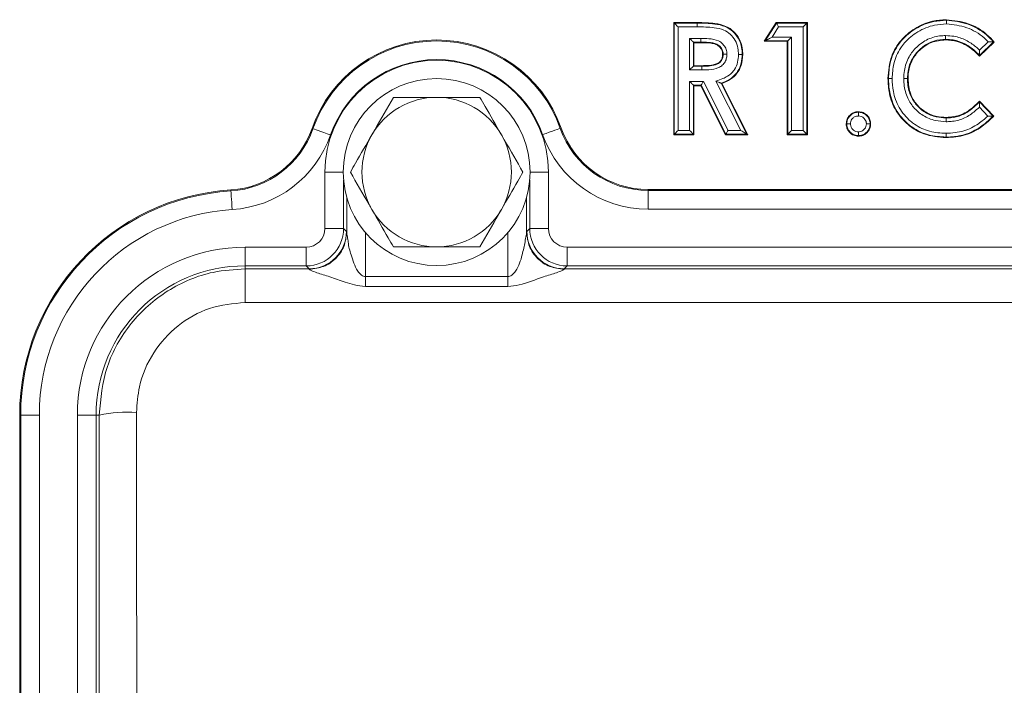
# Model space of a CAD drawing. Header units: millimetres. Extents: x 0 to 8410, y 0 to 5940.
# Tile 80 of 256: x 3281 to 3334, y 1462 to 1497. Entities that reach past the tile are written whole.
import ezdxf

# ---------------------------------------------------------------- set-up
doc = ezdxf.new("R2010")
doc.units = ezdxf.units.MM
doc.header["$LTSCALE"] = 10

msp = doc.modelspace()

# ---------------------------------------------------------------- linework, layer by layer
at = {"color": 7, "linetype": 'Continuous', "lineweight": 0}
for p, q in [((3315.996486, 1491.044767), (3315.996486, 1497.044765)), ((3316.024672, 1497.016587), (3315.996486, 1497.044765)), ((3315.996486, 1497.044765), (3317.251298, 1497.044765)), ((3317.251246, 1497.016587), (3317.251298, 1497.044765)), ((3317.251246, 1496.816702), (3317.251246, 1497.016587)), ((3320.842642, 1496.044763), (3321.485672, 1497.044765)), ((3321.485672, 1497.044765), (3323.150333, 1497.044765)), ((3321.501057, 1497.016587), (3321.485672, 1497.044765)), ((3323.122154, 1497.016587), (3323.150333, 1497.044765)), ((3323.150333, 1497.044765), (3323.150333, 1491.044767)), ((3317.04523, 1495.996021), (3317.073416, 1495.967843)), ((3317.439999, 1495.967843), (3317.073416, 1495.967843)), ((3317.073416, 1495.967843), (3317.073416, 1494.737074)), ((3320.894267, 1496.072948), (3320.842642, 1496.044763)), ((3322.073411, 1496.044763), (3320.842642, 1496.044763)), ((3322.101596, 1496.072948), (3322.073411, 1496.044763)), ((3322.073411, 1491.044767), (3322.073411, 1496.044763)), ((3322.101596, 1496.072948), (3322.301473, 1496.272825)), ((3333.150338, 1496.003896), (3332.360673, 1495.249093)), ((3333.111304, 1496.00558), (3332.361448, 1495.288819)), ((3317.04523, 1494.708888), (3316.845353, 1494.509012)), ((3317.04523, 1494.708888), (3317.073416, 1494.737074)), ((3317.04523, 1494.708888), (3317.49304, 1494.708888)), ((3317.073416, 1494.737074), (3317.492883, 1494.737074)), ((3317.04523, 1493.68833), (3317.073416, 1493.660152)), ((3317.073416, 1493.660152), (3317.073416, 1491.044767)), ((3317.438799, 1493.660152), (3317.073416, 1493.660152)), ((3317.45613, 1493.68833), (3317.438799, 1493.660152)), ((3318.760912, 1491.044767), (3317.438799, 1493.660152)), ((3318.53405, 1493.798129), (3319.912199, 1491.072946)), ((3318.573411, 1493.782744), (3319.958027, 1491.044767)), ((3328.534949, 1494.056784), (3328.506764, 1494.057015)), ((3332.360196, 1492.800072), (3333.086591, 1492.037192)), ((3332.360673, 1492.840439), (3333.126295, 1492.03635)), ((3316.024672, 1491.072946), (3315.996486, 1491.044767)), ((3317.073416, 1491.044767), (3315.996486, 1491.044767)), ((3317.04523, 1491.072946), (3317.073416, 1491.044767)), ((3318.778242, 1491.072946), (3318.760912, 1491.044767)), ((3319.958027, 1491.044767), (3318.760912, 1491.044767)), ((3319.912199, 1491.072946), (3319.958027, 1491.044767)), ((3322.101596, 1491.072946), (3322.073411, 1491.044767)), ((3323.150333, 1491.044767), (3322.073411, 1491.044767)), ((3322.922278, 1491.272822), (3323.122154, 1491.072946)), ((3323.122154, 1491.072946), (3323.150333, 1491.044767)), ((3314.61789, 1488.114588), (3351.990472, 1488.114588)), ((3298.487763, 1485.825807), (3298.487763, 1487.702333)), ((3308.120604, 1487.702333), (3308.120604, 1485.825807)), ((3280.984368, 1446.044766), (3280.984368, 1476.044767))]:
    msp.add_line(p, q, dxfattribs=at)
at = {"color": 8, "linetype": 'Continuous', "lineweight": 0}
for p, q in [((3316.024672, 1491.072946), (3316.024672, 1497.016587)), ((3316.024672, 1497.016587), (3317.251246, 1497.016587)), ((3316.224549, 1496.816702), (3316.224549, 1491.272822)), ((3317.251246, 1496.816702), (3316.224549, 1496.816702)), ((3320.894267, 1496.072948), (3321.501057, 1497.016587)), ((3321.610163, 1496.816702), (3321.260433, 1496.272825)), ((3321.501057, 1497.016587), (3323.122154, 1497.016587)), ((3322.922278, 1496.816702), (3321.610163, 1496.816702)), ((3322.922278, 1491.272822), (3322.922278, 1496.816702)), ((3323.122154, 1497.016587), (3323.122154, 1491.072946)), ((3316.845353, 1496.195898), (3317.44166, 1496.195898)), ((3316.845353, 1494.509012), (3316.845353, 1496.195898)), ((3317.04523, 1495.996021), (3317.04523, 1494.708888)), ((3317.440111, 1495.996021), (3317.04523, 1495.996021)), ((3322.101596, 1496.072948), (3320.894267, 1496.072948)), ((3321.260433, 1496.272825), (3322.301473, 1496.272825)), ((3322.101596, 1491.072946), (3322.101596, 1496.072948)), ((3322.301473, 1496.272825), (3322.301473, 1491.272822)), ((3332.365375, 1495.569073), (3332.832139, 1496.015229)), ((3317.494165, 1494.509012), (3316.845353, 1494.509012)), ((3316.845353, 1491.272822), (3316.845353, 1493.888207)), ((3316.845353, 1493.888207), (3317.579049, 1493.888207)), ((3317.04523, 1493.68833), (3317.04523, 1491.072946)), ((3317.45613, 1493.68833), (3317.04523, 1493.68833)), ((3318.778242, 1491.072946), (3317.45613, 1493.68833)), ((3317.579049, 1493.888207), (3318.90117, 1491.272822)), ((3319.587137, 1491.272822), (3318.254876, 1493.907273)), ((3332.804102, 1492.044009), (3332.354877, 1492.515803)), ((3296.63163, 1491.381303), (3296.68134, 1491.363891)), ((3309.969674, 1491.401375), (3309.920016, 1491.383814)), ((3317.04523, 1491.072946), (3316.024672, 1491.072946)), ((3316.224549, 1491.272822), (3316.845353, 1491.272822)), ((3319.912199, 1491.072946), (3318.778242, 1491.072946)), ((3318.90117, 1491.272822), (3319.587137, 1491.272822)), ((3323.122154, 1491.072946), (3322.101596, 1491.072946)), ((3322.301473, 1491.272822), (3322.922278, 1491.272822)), ((3297.321479, 1486.027308), (3297.321479, 1489.044763)), ((3298.304181, 1489.044763), (3297.321479, 1489.044763)), ((3309.286873, 1489.044763), (3308.304186, 1489.044763)), ((3309.286873, 1489.044763), (3309.286873, 1486.027308)), ((3298.321332, 1488.630988), (3298.321332, 1486.027308)), ((3308.287035, 1486.027308), (3308.287035, 1488.630988)), ((3292.290445, 1488.090396), (3292.293783, 1488.037832)), ((3314.61789, 1488.114588), (3314.61789, 1488.061913)), ((3314.61789, 1487.062067), (3314.61789, 1488.061913)), ((3314.61789, 1488.061913), (3351.990472, 1488.061913)), ((3351.990472, 1487.062067), (3314.61789, 1487.062067)), ((3298.321332, 1486.027308), (3297.321479, 1486.027308)), ((3298.321332, 1486.027308), (3298.478555, 1485.870086)), ((3299.487616, 1485.814624), (3299.487616, 1483.458735)), ((3307.120751, 1483.458735), (3307.120751, 1485.814624)), ((3308.129813, 1485.870086), (3308.287035, 1486.027308)), ((3309.286873, 1486.027308), (3308.287035, 1486.027308)), ((3293.054189, 1485.027462), (3293.054189, 1484.027617)), ((3293.054189, 1485.027462), (3296.321641, 1485.027462)), ((3296.321641, 1485.027462), (3296.321641, 1484.027617)), ((3310.286726, 1484.027617), (3310.286726, 1485.027462)), ((3310.286726, 1485.027462), (3356.321636, 1485.027462)), ((3293.054189, 1483.870395), (3293.054189, 1484.027617)), ((3296.321641, 1484.027617), (3293.054189, 1484.027617)), ((3293.054189, 1483.870395), (3293.054189, 1482.070945)), ((3293.054189, 1483.870395), (3296.478863, 1483.870395)), ((3296.478863, 1483.870395), (3296.321641, 1484.027617)), ((3310.286726, 1484.027617), (3310.129504, 1483.870395)), ((3310.129504, 1483.870395), (3356.478858, 1483.870395)), ((3356.321636, 1484.027617), (3310.286726, 1484.027617)), ((3299.487616, 1483.458735), (3307.120751, 1483.458735)), ((3307.120751, 1482.929386), (3299.487616, 1482.929386)), ((3373.554181, 1482.070945), (3293.054189, 1482.070945)), ((3280.984368, 1476.044767), (3281.037028, 1476.044767)), ((3281.037028, 1446.044766), (3281.037028, 1476.044767)), ((3281.037028, 1476.044767), (3282.036881, 1476.044767)), ((3282.036881, 1476.044767), (3282.036881, 1446.044766)), ((3284.071486, 1446.044766), (3284.071486, 1476.044767)), ((3284.071486, 1476.044767), (3285.071339, 1476.044767)), ((3285.071339, 1476.044767), (3285.071339, 1446.044766)), ((3285.237338, 1476.044767), (3285.071339, 1476.044767))]:
    msp.add_line(p, q, dxfattribs=at)
at = {"color": 7, "linetype": 'Continuous', "lineweight": 0, "flags": 128}
for points in [[(3316.024672, 1497.016587), (3316.029671, 1497.01158), (3316.041838, 1496.999413), (3316.060718, 1496.980533), (3316.085618, 1496.955641), (3316.115621, 1496.925637), (3316.149625, 1496.891625), (3316.186387, 1496.854864), (3316.224549, 1496.816702)], [(3321.501057, 1497.016587), (3321.503784, 1497.01158), (3321.51043, 1496.999413), (3321.520734, 1496.980533), (3321.534324, 1496.955641), (3321.5507, 1496.925637), (3321.569267, 1496.891625), (3321.589332, 1496.854864), (3321.610163, 1496.816702)], [(3322.922278, 1496.816702), (3322.96044, 1496.854864), (3322.997201, 1496.891625), (3323.031205, 1496.925637), (3323.061209, 1496.955641), (3323.086109, 1496.980533), (3323.104988, 1496.999413), (3323.117148, 1497.01158), (3323.122154, 1497.016587)], [(3330.590341, 1497.170426), (3330.590326, 1497.174159), (3330.590289, 1497.184642), (3330.590237, 1497.198612)], [(3316.845353, 1496.195898), (3316.883515, 1496.157736), (3316.920276, 1496.120982), (3316.954281, 1496.08697), (3316.984284, 1496.056967), (3317.009184, 1496.032067), (3317.028064, 1496.013195), (3317.040231, 1496.001028), (3317.04523, 1495.996021)], [(3317.440111, 1495.996021), (3317.440074, 1495.987125), (3317.439999, 1495.967843)], [(3317.44166, 1496.195898), (3317.441362, 1496.157736), (3317.441079, 1496.120982), (3317.440811, 1496.086978), (3317.44058, 1496.056974), (3317.440386, 1496.032074), (3317.440245, 1496.013195), (3317.440148, 1496.001035), (3317.440111, 1495.996021)], [(3320.894267, 1496.072948), (3320.903439, 1496.077948), (3320.925723, 1496.090114), (3320.960301, 1496.108994), (3321.005921, 1496.133894), (3321.060884, 1496.163897), (3321.123179, 1496.197902), (3321.190524, 1496.234663), (3321.260433, 1496.272825)], [(3333.111304, 1496.00558), (3333.126161, 1496.004947), (3333.150338, 1496.003896)], [(3318.640064, 1495.355062), (3318.632382, 1495.35501), (3318.611871, 1495.354861)], [(3319.660615, 1495.340631), (3319.664347, 1495.340608), (3319.67483, 1495.340534), (3319.6888, 1495.340437)], [(3332.361448, 1495.288819), (3332.361158, 1495.27371), (3332.360673, 1495.249093)], [(3317.49304, 1494.708888), (3317.493002, 1494.71657), (3317.492883, 1494.737074)], [(3317.04523, 1493.68833), (3317.040231, 1493.693337), (3317.028064, 1493.705496), (3317.009184, 1493.724376), (3316.984284, 1493.749276), (3316.954281, 1493.77928), (3316.920276, 1493.813284), (3316.883515, 1493.850045), (3316.845353, 1493.888207)], [(3317.45613, 1493.68833), (3317.459207, 1493.693337), (3317.466687, 1493.705496), (3317.478295, 1493.724376), (3317.493613, 1493.749276), (3317.512061, 1493.77928), (3317.532975, 1493.813284), (3317.55558, 1493.850045), (3317.579049, 1493.888207)], [(3318.53405, 1493.798129), (3318.549025, 1493.792281), (3318.573411, 1493.782744)], [(3327.486213, 1494.054482), (3327.482473, 1494.054467), (3327.471997, 1494.054429), (3327.458027, 1494.054377)], [(3332.360196, 1492.800072), (3332.360383, 1492.81542), (3332.360673, 1492.840439)], [(3325.881097, 1492.247313), (3325.881104, 1492.25805), (3325.881104, 1492.275536)], [(3325.255472, 1491.624087), (3325.244743, 1491.624087), (3325.227256, 1491.624095)], [(3326.506737, 1491.624087), (3326.517473, 1491.624087), (3326.534953, 1491.624095)], [(3330.568876, 1491.939657), (3330.568838, 1491.943397), (3330.568742, 1491.953872), (3330.568607, 1491.967842)], [(3333.086591, 1492.037192), (3333.101693, 1492.036872), (3333.126295, 1492.03635)], [(3316.024672, 1491.072946), (3316.029671, 1491.077952), (3316.041838, 1491.090112), (3316.060718, 1491.108991), (3316.085618, 1491.133891), (3316.115621, 1491.163895), (3316.149625, 1491.197899), (3316.186387, 1491.23466), (3316.224549, 1491.272822)], [(3317.04523, 1491.072946), (3317.040231, 1491.077952), (3317.028064, 1491.090112), (3317.009184, 1491.108991), (3316.984284, 1491.133891), (3316.954281, 1491.163895), (3316.920276, 1491.197899), (3316.883515, 1491.23466), (3316.845353, 1491.272822)], [(3318.90117, 1491.272822), (3318.8777, 1491.23466), (3318.855095, 1491.197899), (3318.834181, 1491.163895), (3318.815726, 1491.133891), (3318.800415, 1491.108991), (3318.7888, 1491.090112), (3318.78132, 1491.077952), (3318.778242, 1491.072946)], [(3319.587137, 1491.272822), (3319.6492, 1491.23466), (3319.708984, 1491.197899), (3319.764282, 1491.163895), (3319.813083, 1491.133891), (3319.853577, 1491.108991), (3319.884274, 1491.090112), (3319.904062, 1491.077952), (3319.912199, 1491.072946)], [(3322.301473, 1491.272822), (3322.263311, 1491.23466), (3322.22655, 1491.197899), (3322.192546, 1491.163895), (3322.162542, 1491.133891), (3322.137642, 1491.108991), (3322.118762, 1491.090112), (3322.106596, 1491.077952), (3322.101596, 1491.072946)], [(3325.881097, 1490.996063), (3325.881104, 1490.985327), (3325.881104, 1490.96784)], [(3330.573637, 1490.919098), (3330.573607, 1490.915366), (3330.573525, 1490.90489), (3330.573413, 1490.89092)]]:
    msp.add_lwpolyline(points, dxfattribs=at)
at = {"color": 8, "linetype": 'Continuous', "lineweight": 0, "flags": 128}
for points in [[(3297.625001, 1491.03345), (3297.442894, 1491.09722), (3297.267627, 1491.15859), (3297.1058, 1491.215259), (3296.963479, 1491.265096), (3296.846028, 1491.306223), (3296.757843, 1491.337106), (3296.702247, 1491.356574), (3296.68134, 1491.363891)], [(3308.977346, 1491.050534), (3309.15926, 1491.114848), (3309.334348, 1491.176747), (3309.496011, 1491.233908), (3309.638168, 1491.284169), (3309.7555, 1491.325654), (3309.843596, 1491.356798), (3309.899125, 1491.37643), (3309.920016, 1491.383814)], [(3292.293783, 1488.037832), (3292.295184, 1488.015719), (3292.298909, 1487.956941), (3292.304825, 1487.863697), (3292.312692, 1487.739496), (3292.322244, 1487.589002), (3292.333092, 1487.417877), (3292.344834, 1487.232551), (3292.357053, 1487.039991)]]:
    msp.add_lwpolyline(points, dxfattribs=at)
at = {"color": 7, "linetype": 'Continuous', "lineweight": 0}
msp.add_circle((3303.304182, 1489.044765), 5, dxfattribs=at)
for centre, radius, start, end in [((3303.304182, 1489.044765), 7.06982, 19.4712206, 160.7012132), ((3309.853176, 1496.152194), 20.695017, 359.915548, 359.9936025), ((3303.304182, 1489.044765), 4, 90, 150), ((3303.304182, 1489.044765), 4, 30, 90), ((3291.978487, 1493.010698), 4.93018, 273.6278829, 340.7012132), ((3303.304182, 1489.044765), 4, 150, 210), ((3303.304182, 1489.044765), 4, 330, 30), ((3314.617891, 1493.044765), 4.93018, 199.4712206, 270), ((3293.054182, 1476.044765), 12.06982, 93.6278829, 180), ((3303.304182, 1489.044765), 4, 210, 270), ((3303.304182, 1489.044765), 4, 270, 330)]:
    msp.add_arc(centre, radius, start, end, dxfattribs=at)
at = {"color": 8, "linetype": 'Continuous', "lineweight": 0}
for centre, radius, start, end in [((3303.304182, 1489.044765), 7.01715, 19.4712206, 160.7012132), ((3303.304182, 1489.044765), 5.982697, 0, 180), ((3303.304182, 1489.044765), 6.017303, 19.4712206, 160.7012132), ((3291.978487, 1493.010698), 4.98285, 273.6278829, 340.7012132), ((3291.978487, 1493.010698), 5.982697, 273.6278829, 340.7012132), ((3314.617891, 1493.044765), 5.982697, 199.4712206, 270), ((3314.617891, 1493.044765), 4.98285, 199.4712206, 270), ((3293.054182, 1476.044765), 12.01715, 93.6278829, 180), ((3293.054182, 1476.044765), 11.017303, 93.6278829, 180), ((3296.321332, 1486.027614), 2, 270.0087271, 359.9912729), ((3296.47814, 1485.87081), 2.000415, 270.0207284, 359.9792716), ((3310.130228, 1485.87081), 2.000415, 180.0207284, 269.9792716), ((3310.287032, 1486.027614), 2, 180.0087271, 269.9912729), ((3293.054182, 1476.044765), 8.982697, 90, 180), ((3293.054182, 1476.044765), 7.98285, 90, 180), ((3286.760476, 1468.861603), 7.342873, 86.2787691, 101.9718341)]:
    msp.add_arc(centre, radius, start, end, dxfattribs=at)
for centre, major_axis, ratio, start_param, end_param in [((3296.321332, 1486.027614), (0.707322, -0.707322), 0.99969546, 5.497939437, 7.068431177), ((3298.477334, 1481.870699), (0, 4), 0.017455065, 6.133229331, 6.265732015), ((3308.13103, 1481.870699), (0, 4), 0.017455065, 0.017453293, 0.149955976), ((3310.287032, 1486.027614), (0.707322, 0.707322), 0.99969546, 2.356346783, 3.926838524), ((3296.477639, 1481.870699), (0, 2), 0.03491013, 6.133229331, 6.265732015), ((3310.130725, 1481.870699), (0, 2), 0.03491013, 0.017453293, 0.149955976), ((3281.616144, 1461.044765), (0, 208), 0.017455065, 4.640210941, 4.784567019), ((3283.615839, 1461.044765), (0, 210), 0.017288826, 4.640210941, 4.784567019)]:
    msp.add_ellipse(centre, major_axis=major_axis, ratio=ratio, start_param=start_param, end_param=end_param, dxfattribs=at)
for points, knots in [([(3319.460716, 1495.342009), (3319.455696, 1495.451459), (3319.443844, 1495.709907), (3319.304296, 1496.091525), (3319.037842, 1496.434823), (3318.647175, 1496.686465), (3318.031549, 1496.803744), (3317.55412, 1496.811673), (3317.251246, 1496.816702)], [0, 0, 0, 0, 0.107593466, 0.254062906, 0.391607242, 0.529314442, 0.701404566, 1, 1, 1, 1]), ([(3317.251261, 1497.016587), (3317.563163, 1497.011484), (3318.067505, 1497.003233), (3318.731008, 1496.871719), (3319.174213, 1496.585801), (3319.481859, 1496.190505), (3319.641366, 1495.755605), (3319.654957, 1495.462608), (3319.660615, 1495.340631)], [0, 0, 0, 0, 0.278625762, 0.450535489, 0.595458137, 0.738878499, 0.891292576, 1, 1, 1, 1]), ([(3327.486213, 1494.054482), (3327.503581, 1494.337452), (3327.541074, 1494.948291), (3327.845244, 1495.633259), (3328.313053, 1496.257354), (3328.940067, 1496.767101), (3329.791468, 1497.122515), (3330.362485, 1497.156761), (3330.590341, 1497.170426)], [0, 0, 0, 0, 0.172995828, 0.373440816, 0.446926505, 0.650673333, 0.860606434, 1, 1, 1, 1]), ([(3330.591078, 1496.970512), (3330.376964, 1496.957762), (3329.841428, 1496.925873), (3329.044161, 1496.59244), (3328.457446, 1496.116514), (3328.020924, 1495.534189), (3327.73708, 1494.893366), (3327.702309, 1494.321471), (3327.686119, 1494.055197)], [0, 0, 0, 0, 0.139921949, 0.34996743, 0.553471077, 0.626503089, 0.826100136, 1, 1, 1, 1]), ([(3330.590341, 1497.170426), (3330.984859, 1497.128245), (3331.760463, 1497.04532), (3332.55615, 1496.559273), (3332.960739, 1496.175276), (3333.079204, 1496.041759), (3333.111304, 1496.00558)], [0, 0, 0, 0, 0.413188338, 0.812307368, 0.949142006, 1, 1, 1, 1]), ([(3332.832139, 1496.015229), (3332.757165, 1496.088005), (3332.426263, 1496.409211), (3331.688605, 1496.851282), (3330.96083, 1496.930344), (3330.591078, 1496.970512)], [0, 0, 0, 0, 0.1259608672, 0.5559377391, 1, 1, 1, 1]), ([(3328.306857, 1494.058669), (3328.31286, 1494.197394), (3328.33003, 1494.59418), (3328.540104, 1495.194952), (3328.861129, 1495.602745), (3329.224357, 1495.941145), (3329.667519, 1496.227585), (3330.203877, 1496.341171), (3330.497343, 1496.348558), (3330.548349, 1496.349842)], [0, 0, 0, 0, 0.116812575, 0.334111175, 0.522332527, 0.547833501, 0.752566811, 0.956994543, 1, 1, 1, 1]), ([(3330.548349, 1496.349842), (3330.698351, 1496.342353), (3331.072577, 1496.323669), (3331.632956, 1496.123587), (3332.078002, 1495.836102), (3332.29915, 1495.630609), (3332.365375, 1495.569073)], [0, 0, 0, 0, 0.221735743, 0.553191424, 0.866199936, 1, 1, 1, 1]), ([(3318.640064, 1495.355062), (3318.639558, 1495.370298), (3318.636939, 1495.449161), (3318.602806, 1495.596504), (3318.483297, 1495.766546), (3318.239666, 1495.942345), (3317.866993, 1495.99168), (3317.576622, 1495.994633), (3317.440111, 1495.996021)], [0, 0, 0, 0, 0.029867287, 0.154599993, 0.289330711, 0.428133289, 0.73114927, 1, 1, 1, 1]), ([(3317.44166, 1496.195898), (3317.583061, 1496.194675), (3317.904267, 1496.191898), (3318.328529, 1496.127017), (3318.630295, 1495.907572), (3318.789374, 1495.679589), (3318.835832, 1495.481443), (3318.839401, 1495.375412), (3318.840038, 1495.3565)], [0, 0, 0, 0, 0.23141855, 0.525691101, 0.676172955, 0.827071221, 0.969156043, 1, 1, 1, 1]), ([(3330.548193, 1496.149883), (3330.500779, 1496.148689), (3330.23324, 1496.14195), (3329.745206, 1496.039202), (3329.343086, 1495.778607), (3329.012495, 1495.47052), (3328.719343, 1495.099138), (3328.527573, 1494.549261), (3328.512205, 1494.185732), (3328.506764, 1494.057015)], [0, 0, 0, 0, 0.043807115, 0.247185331, 0.450706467, 0.476271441, 0.66459358, 0.881240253, 1, 1, 1, 1]), ([(3332.361448, 1495.288819), (3332.256292, 1495.394469), (3332.012215, 1495.639691), (3331.545978, 1495.941548), (3331.029314, 1496.126196), (3330.685875, 1496.143105), (3330.548193, 1496.149883)], [0, 0, 0, 0, 0.216225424, 0.501875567, 0.800305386, 1, 1, 1, 1]), ([(3317.49304, 1494.708888), (3317.520064, 1494.709216), (3317.79431, 1494.712541), (3318.143938, 1494.719464), (3318.468061, 1494.899707), (3318.576858, 1495.037646), (3318.633352, 1495.194896), (3318.637864, 1495.302574), (3318.640064, 1495.355062)], [0, 0, 0, 0, 0.054278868, 0.550836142, 0.670851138, 0.78475466, 0.895077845, 1, 1, 1, 1]), ([(3318.840038, 1495.3565), (3318.837014, 1495.289975), (3318.830594, 1495.148689), (3318.753269, 1494.936339), (3318.603147, 1494.747226), (3318.306716, 1494.576872), (3317.949156, 1494.522877), (3317.648937, 1494.510568), (3317.521849, 1494.50929), (3317.494165, 1494.509012)], [0, 0, 0, 0, 0.1098646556, 0.2333281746, 0.3675360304, 0.5009370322, 0.7895594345, 0.9541586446, 1, 1, 1, 1]), ([(3318.254876, 1493.907273), (3318.380879, 1493.951481), (3318.591074, 1494.025227), (3318.919136, 1494.191851), (3319.127874, 1494.365978), (3319.311196, 1494.624004), (3319.438585, 1494.918335), (3319.453341, 1495.200834), (3319.460716, 1495.342009)], [0, 0, 0, 0, 0.196211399, 0.327316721, 0.540856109, 0.585865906, 0.793042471, 1, 1, 1, 1]), ([(3319.660615, 1495.340631), (3319.651974, 1495.183424), (3319.634344, 1494.862646), (3319.488225, 1494.527756), (3319.275452, 1494.228847), (3318.990202, 1493.98364), (3318.683874, 1493.859061), (3318.53405, 1493.798129)], [0, 0, 0, 0, 0.22870554, 0.466669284, 0.518642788, 0.764569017, 1, 1, 1, 1]), ([(3330.573637, 1490.919098), (3330.258386, 1490.939269), (3329.621113, 1490.980044), (3328.944557, 1491.303317), (3328.347359, 1491.764931), (3327.846981, 1492.362238), (3327.525382, 1493.237799), (3327.497923, 1493.810331), (3327.486213, 1494.054482)], [0, 0, 0, 0, 0.19133231, 0.386774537, 0.443904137, 0.651637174, 0.851444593, 1, 1, 1, 1]), ([(3327.686119, 1494.055197), (3327.697042, 1493.823734), (3327.722455, 1493.285225), (3328.0231, 1492.464215), (3328.49043, 1491.907149), (3329.046356, 1491.477277), (3329.680069, 1491.175105), (3330.277431, 1491.137669), (3330.575246, 1491.119005)], [0, 0, 0, 0, 0.150312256, 0.349707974, 0.556343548, 0.613103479, 0.807112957, 1, 1, 1, 1]), ([(3330.570813, 1491.73975), (3330.379088, 1491.751679), (3329.950566, 1491.77834), (3329.336039, 1492.040239), (3328.806446, 1492.488044), (3328.438288, 1493.105086), (3328.314018, 1493.655554), (3328.308129, 1493.987065), (3328.306857, 1494.058669)], [0, 0, 0, 0, 0.1585385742, 0.3543481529, 0.5415311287, 0.7250320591, 0.9406088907, 1, 1, 1, 1]), ([(3328.506764, 1494.057015), (3328.507939, 1493.990656), (3328.513337, 1493.685834), (3328.626385, 1493.181728), (3328.961605, 1492.619209), (3329.443373, 1492.21269), (3330.002744, 1491.974762), (3330.393734, 1491.950517), (3330.568876, 1491.939657)], [0, 0, 0, 0, 0.0603160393, 0.2770658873, 0.4599726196, 0.6457034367, 0.8412946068, 1, 1, 1, 1]), ([(3330.568876, 1491.939657), (3330.651636, 1491.942194), (3330.938803, 1491.950997), (3331.425403, 1492.069646), (3331.938625, 1492.393703), (3332.222879, 1492.667706), (3332.360196, 1492.800072)], [0, 0, 0, 0, 0.121440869, 0.421383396, 0.720481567, 1, 1, 1, 1]), ([(3325.255472, 1491.624087), (3325.260105, 1491.686291), (3325.26997, 1491.818745), (3325.350752, 1491.973408), (3325.470582, 1492.102967), (3325.619183, 1492.210077), (3325.77778, 1492.242025), (3325.865497, 1492.246515), (3325.881097, 1492.247313)], [0, 0, 0, 0, 0.18980074, 0.404154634, 0.516650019, 0.730665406, 0.952101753, 1, 1, 1, 1]), ([(3325.881097, 1492.247313), (3325.914415, 1492.245558), (3325.99009, 1492.24157), (3326.143931, 1492.205774), (3326.258772, 1492.127928), (3326.370072, 1492.019805), (3326.456105, 1491.903143), (3326.501366, 1491.746822), (3326.505531, 1491.651646), (3326.506737, 1491.624087)], [0, 0, 0, 0, 0.102177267, 0.232072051, 0.479500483, 0.512977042, 0.708121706, 0.915483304, 1, 1, 1, 1]), ([(3332.354877, 1492.515803), (3332.257981, 1492.428184), (3331.9967, 1492.191917), (3331.501193, 1491.882008), (3330.972001, 1491.752271), (3330.659231, 1491.74251), (3330.570813, 1491.73975)], [0, 0, 0, 0, 0.196393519, 0.529580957, 0.867014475, 1, 1, 1, 1]), ([(3325.881097, 1490.996063), (3325.808496, 1491.002244), (3325.664762, 1491.014482), (3325.517722, 1491.105623), (3325.396009, 1491.217859), (3325.29792, 1491.356958), (3325.260125, 1491.516302), (3325.256272, 1491.605553), (3325.255472, 1491.624087)], [0, 0, 0, 0, 0.220039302, 0.435632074, 0.51070261, 0.726904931, 0.943288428, 1, 1, 1, 1]), ([(3325.88106, 1492.047131), (3325.870163, 1492.046547), (3325.810731, 1492.04336), (3325.701812, 1492.02367), (3325.600874, 1491.948611), (3325.518782, 1491.860976), (3325.464379, 1491.755779), (3325.45843, 1491.666647), (3325.455587, 1491.624058)], [0, 0, 0, 0, 0.049174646, 0.2682139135, 0.4851276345, 0.6007527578, 0.8092317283, 1, 1, 1, 1]), ([(3325.455587, 1491.624058), (3325.456189, 1491.610391), (3325.458882, 1491.549212), (3325.484014, 1491.44079), (3325.551273, 1491.346715), (3325.633921, 1491.270444), (3325.734034, 1491.207377), (3325.831529, 1491.19997), (3325.88106, 1491.196208)], [0, 0, 0, 0, 0.061367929, 0.27472178, 0.487779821, 0.56730716, 0.780176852, 1, 1, 1, 1]), ([(3326.306615, 1491.624058), (3326.305737, 1491.644795), (3326.303018, 1491.708994), (3326.2726, 1491.814655), (3326.2148, 1491.892008), (3326.138867, 1491.965636), (3326.04143, 1492.035505), (3325.933463, 1492.043332), (3325.88106, 1492.047131)], [0, 0, 0, 0, 0.09348552, 0.289421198, 0.484333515, 0.51990322, 0.766977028, 1, 1, 1, 1]), ([(3325.88106, 1491.196208), (3325.896892, 1491.196962), (3325.959415, 1491.199938), (3326.06803, 1491.226445), (3326.15769, 1491.295187), (3326.233275, 1491.376433), (3326.295081, 1491.477057), (3326.302733, 1491.574586), (3326.306615, 1491.624058)], [0, 0, 0, 0, 0.071148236, 0.28098027, 0.488768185, 0.566380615, 0.780050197, 1, 1, 1, 1]), ([(3326.506737, 1491.624087), (3326.50042, 1491.551418), (3326.487941, 1491.407852), (3326.398049, 1491.260167), (3326.288301, 1491.141802), (3326.154858, 1491.041927), (3325.99558, 1491.001412), (3325.902464, 1490.997061), (3325.881097, 1490.996063)], [0, 0, 0, 0, 0.220516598, 0.435652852, 0.510571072, 0.71489309, 0.934579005, 1, 1, 1, 1]), ([(3333.086591, 1492.037192), (3332.871, 1491.836965), (3332.427458, 1491.42503), (3331.603688, 1491.009125), (3330.950407, 1490.922436), (3330.611652, 1490.919435), (3330.573637, 1490.919098)], [0, 0, 0, 0, 0.3113283, 0.640507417, 0.95965693, 1, 1, 1, 1]), ([(3330.575246, 1491.119005), (3330.896421, 1491.139081), (3331.508822, 1491.17736), (3332.260848, 1491.567022), (3332.641041, 1491.900839), (3332.804102, 1492.044009)], [0, 0, 0, 0, 0.386443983, 0.736853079, 1, 1, 1, 1]), ([(3285.237338, 1476.044767), (3285.323227, 1476.925298), (3285.495004, 1478.686356), (3286.844709, 1481.033298), (3288.832097, 1482.803344), (3291.030975, 1483.73797), (3292.481178, 1483.83289), (3293.054189, 1483.870395)], [0, 0, 0, 0, 0.215074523, 0.43014812, 0.645178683, 0.859801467, 1, 1, 1, 1]), ([(3296.488072, 1483.848252), (3296.494851, 1483.838771), (3296.508891, 1483.819136), (3296.63012, 1483.755405), (3296.981233, 1483.626492), (3297.61521, 1483.438264), (3298.284399, 1483.205139), (3298.913098, 1482.983913), (3299.290017, 1482.94814), (3299.487616, 1482.929386)], [0, 0, 0, 0, 0.045373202, 0.09397632, 0.211948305, 0.434668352, 0.686717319, 0.835761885, 1, 1, 1, 1]), ([(3307.120751, 1482.929386), (3307.320465, 1482.950942), (3307.99854, 1483.024129), (3308.835072, 1483.403459), (3309.627261, 1483.625299), (3309.978258, 1483.755493), (3310.099473, 1483.819111), (3310.113516, 1483.838764), (3310.120295, 1483.848252)], [0, 0, 0, 0, 0.1664434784, 0.5651135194, 0.7879445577, 0.9059693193, 0.9546038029, 1, 1, 1, 1]), ([(3299.487616, 1482.929386), (3299.487616, 1483.012292), (3299.487616, 1483.178102), (3299.487616, 1483.365191), (3299.487616, 1483.458735)], [0, 0, 0, 0, 0.499999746, 1, 1, 1, 1]), ([(3307.120751, 1483.458735), (3307.120751, 1483.365191), (3307.120751, 1483.178102), (3307.120751, 1483.012292), (3307.120751, 1482.929386)], [0, 0, 0, 0, 0.500000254, 1, 1, 1, 1]), ([(3293.054189, 1482.070945), (3292.407167, 1482.007312), (3291.113284, 1481.88006), (3289.386025, 1480.88939), (3288.06946, 1479.426804), (3287.344241, 1477.768254), (3287.26836, 1476.650356), (3287.237044, 1476.188995)], [0, 0, 0, 0, 0.210800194, 0.421547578, 0.633748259, 0.848846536, 1, 1, 1, 1])]:
    msp.add_open_spline(points, degree=3, knots=knots, dxfattribs=at)
at = {"color": 7, "linetype": 'Continuous', "lineweight": 0}
for points, knots in [([(3317.251298, 1497.044765), (3317.568694, 1497.039853), (3318.087933, 1497.031817), (3318.768907, 1496.889169), (3319.21879, 1496.583045), (3319.525715, 1496.171467), (3319.67219, 1495.735328), (3319.684199, 1495.449825), (3319.6888, 1495.340437)], [0, 0, 0, 0, 0.279887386, 0.457876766, 0.60334029, 0.748627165, 0.903688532, 1, 1, 1, 1]), ([(3327.458027, 1494.054377), (3327.494293, 1494.463275), (3327.559537, 1495.198915), (3328.121338, 1496.127241), (3328.890684, 1496.768839), (3329.749864, 1497.144527), (3330.34251, 1497.182668), (3330.590237, 1497.198612)], [0, 0, 0, 0, 0.246540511, 0.44354652, 0.640446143, 0.849705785, 1, 1, 1, 1]), ([(3330.590237, 1497.198612), (3330.987928, 1497.155223), (3331.773986, 1497.069464), (3332.634964, 1496.554423), (3333.025005, 1496.137778), (3333.150338, 1496.003896)], [0, 0, 0, 0, 0.4100165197, 0.8104188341, 1, 1, 1, 1]), ([(3330.590341, 1497.170426), (3330.590353, 1497.167435), (3330.590377, 1497.161452), (3330.590508, 1497.124886), (3330.590708, 1497.072611), (3330.59089, 1497.02241), (3330.591017, 1496.98783), (3330.591061, 1496.975392), (3330.591078, 1496.970512)], [0, 0, 0, 0, 0.219528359, 0.438983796, 0.658513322, 0.878066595, 0.952160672, 1, 1, 1, 1]), ([(3330.548349, 1496.349842), (3330.548347, 1496.345885), (3330.54834, 1496.333432), (3330.548304, 1496.298786), (3330.548279, 1496.247699), (3330.548224, 1496.195405), (3330.548208, 1496.15886), (3330.548198, 1496.152876), (3330.548193, 1496.149883)], [0, 0, 0, 0, 0.038785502, 0.122089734, 0.341643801, 0.561070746, 0.780492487, 1, 1, 1, 1]), ([(3318.611871, 1495.354861), (3318.603466, 1495.43143), (3318.58759, 1495.576067), (3318.461026, 1495.745934), (3318.285498, 1495.875314), (3317.938359, 1495.970472), (3317.645598, 1495.968928), (3317.439999, 1495.967843)], [0, 0, 0, 0, 0.152545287, 0.28815204, 0.411831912, 0.5869451, 1, 1, 1, 1]), ([(3330.548171, 1496.12169), (3330.286895, 1496.096513), (3329.774452, 1496.047133), (3329.158441, 1495.617151), (3328.728346, 1495.060583), (3328.552055, 1494.512527), (3328.539162, 1494.16903), (3328.534949, 1494.056784)], [0, 0, 0, 0, 0.242284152, 0.475196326, 0.678169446, 0.894834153, 1, 1, 1, 1]), ([(3332.360673, 1495.249093), (3332.218764, 1495.389334), (3331.877285, 1495.726797), (3331.247992, 1496.064207), (3330.757398, 1496.104504), (3330.548171, 1496.12169)], [0, 0, 0, 0, 0.289682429, 0.697064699, 1, 1, 1, 1]), ([(3333.111304, 1496.00558), (3333.108331, 1496.005706), (3333.102402, 1496.005956), (3333.066193, 1496.00747), (3333.003139, 1496.009981), (3332.92026, 1496.012911), (3332.859, 1496.014592), (3332.83308, 1496.015206), (3332.832139, 1496.015229)], [0, 0, 0, 0, 0.148002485, 0.295156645, 0.504474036, 0.790347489, 0.992386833, 1, 1, 1, 1]), ([(3317.492883, 1494.737074), (3317.630331, 1494.740333), (3317.906031, 1494.74687), (3318.244066, 1494.801091), (3318.46937, 1494.936741), (3318.574008, 1495.091021), (3318.609131, 1495.238631), (3318.611234, 1495.327832), (3318.611871, 1495.354861)], [0, 0, 0, 0, 0.284442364, 0.570550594, 0.692673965, 0.815879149, 0.94420841, 1, 1, 1, 1]), ([(3319.6888, 1495.340437), (3319.674375, 1495.137024), (3319.648822, 1494.776702), (3319.401181, 1494.312586), (3319.037077, 1493.979317), (3318.733134, 1493.850459), (3318.573411, 1493.782744)], [0, 0, 0, 0, 0.294268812, 0.521263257, 0.748422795, 1, 1, 1, 1]), ([(3318.840038, 1495.3565), (3318.836261, 1495.356473), (3318.823803, 1495.356383), (3318.789142, 1495.356134), (3318.73787, 1495.35576), (3318.685594, 1495.355398), (3318.649056, 1495.355124), (3318.643061, 1495.355083), (3318.640064, 1495.355062)], [0, 0, 0, 0, 0.037030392, 0.122135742, 0.341691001, 0.561179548, 0.780586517, 1, 1, 1, 1]), ([(3319.460716, 1495.342009), (3319.465867, 1495.341974), (3319.478303, 1495.341891), (3319.512864, 1495.341651), (3319.562802, 1495.341311), (3319.615074, 1495.340947), (3319.651641, 1495.340697), (3319.657623, 1495.340653), (3319.660615, 1495.340631)], [0, 0, 0, 0, 0.050502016, 0.12191827, 0.341459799, 0.560999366, 0.780463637, 1, 1, 1, 1]), ([(3332.365375, 1495.569073), (3332.36537, 1495.568129), (3332.365237, 1495.542661), (3332.364718, 1495.481232), (3332.363477, 1495.397941), (3332.362319, 1495.334145), (3332.361621, 1495.297785), (3332.361506, 1495.291813), (3332.361448, 1495.288819)], [0, 0, 0, 0, 0.007622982, 0.205712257, 0.496320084, 0.707261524, 0.853231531, 1, 1, 1, 1]), ([(3317.49304, 1494.708888), (3317.493059, 1494.705895), (3317.493098, 1494.699907), (3317.493299, 1494.663365), (3317.493597, 1494.611071), (3317.493849, 1494.564731), (3317.494046, 1494.530362), (3317.494115, 1494.517927), (3317.494165, 1494.509012)], [0, 0, 0, 0, 0.219553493, 0.439117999, 0.658611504, 0.878168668, 0.912654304, 1, 1, 1, 1]), ([(3318.254876, 1493.907273), (3318.255756, 1493.90693), (3318.282968, 1493.896323), (3318.346148, 1493.871576), (3318.429939, 1493.838845), (3318.491605, 1493.814729), (3318.525615, 1493.801431), (3318.531232, 1493.799232), (3318.53405, 1493.798129)], [0, 0, 0, 0, 0.007293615, 0.225755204, 0.524579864, 0.728749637, 0.863947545, 1, 1, 1, 1]), ([(3330.573413, 1490.89092), (3330.164992, 1490.925081), (3329.428714, 1490.986663), (3328.502788, 1491.548965), (3327.852739, 1492.302062), (3327.503551, 1493.18389), (3327.472052, 1493.786195), (3327.458027, 1494.054377)], [0, 0, 0, 0, 0.244479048, 0.440733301, 0.636639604, 0.838209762, 1, 1, 1, 1]), ([(3327.486213, 1494.054482), (3327.489204, 1494.054493), (3327.495187, 1494.054516), (3327.531754, 1494.054655), (3327.584026, 1494.054826), (3327.634022, 1494.055021), (3327.668583, 1494.055137), (3327.68102, 1494.055179), (3327.686119, 1494.055197)], [0, 0, 0, 0, 0.219532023, 0.438991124, 0.658524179, 0.878081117, 0.950014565, 1, 1, 1, 1]), ([(3328.306857, 1494.058669), (3328.311597, 1494.058632), (3328.324035, 1494.058536), (3328.358623, 1494.058235), (3328.408954, 1494.057826), (3328.461223, 1494.057398), (3328.49779, 1494.057087), (3328.503772, 1494.057039), (3328.506764, 1494.057015)], [0, 0, 0, 0, 0.046474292, 0.121936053, 0.341495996, 0.561011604, 0.780470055, 1, 1, 1, 1]), ([(3328.534949, 1494.056784), (3328.560037, 1493.769083), (3328.603896, 1493.26611), (3328.97992, 1492.637295), (3329.477077, 1492.223397), (3330.033309, 1491.998659), (3330.406674, 1491.977165), (3330.568607, 1491.967842)], [0, 0, 0, 0, 0.26281224, 0.459461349, 0.656569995, 0.851049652, 1, 1, 1, 1]), ([(3300.994779, 1493.044764), (3300.66554, 1492.474481), (3300.286959, 1491.818731), (3299.891602, 1491.134011), (3299.840074, 1491.044767)], [0, 0, 0, 0, 0.869664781, 1, 1, 1, 1]), ([(3303.304176, 1493.044764), (3303.2128, 1493.044764), (3302.498091, 1493.044764), (3301.714396, 1493.044764), (3301.064894, 1493.044764), (3300.994779, 1493.044764)], [0, 0, 0, 0, 0.115644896, 0.904532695, 1, 1, 1, 1]), ([(3305.613588, 1493.044764), (3305.418536, 1493.044764), (3304.680555, 1493.044764), (3303.887571, 1493.044764), (3303.304176, 1493.044764)], [0, 0, 0, 0, 0.264304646, 1, 1, 1, 1]), ([(3306.768279, 1491.044767), (3306.471051, 1491.559575), (3306.074621, 1492.246202), (3305.705865, 1492.884931), (3305.613588, 1493.044764)], [0, 0, 0, 0, 0.749763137, 1, 1, 1, 1]), ([(3330.568607, 1491.967842), (3330.85388, 1491.995609), (3331.405116, 1492.049264), (3331.976572, 1492.464271), (3332.262131, 1492.743933), (3332.360673, 1492.840439)], [0, 0, 0, 0, 0.412616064, 0.797303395, 1, 1, 1, 1]), ([(3332.354877, 1492.515803), (3332.354902, 1492.516746), (3332.355591, 1492.5429), (3332.357072, 1492.605607), (3332.358662, 1492.690301), (3332.359609, 1492.754622), (3332.360093, 1492.791078), (3332.360162, 1492.797068), (3332.360196, 1492.800072)], [0, 0, 0, 0, 0.007556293, 0.209403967, 0.502161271, 0.712159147, 0.855637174, 1, 1, 1, 1]), ([(3325.227256, 1491.624095), (3325.236267, 1491.711353), (3325.252699, 1491.870468), (3325.384316, 1492.065391), (3325.546262, 1492.199061), (3325.721496, 1492.26684), (3325.834306, 1492.272986), (3325.881104, 1492.275536)], [0, 0, 0, 0, 0.253332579, 0.461948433, 0.669645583, 0.86295447, 1, 1, 1, 1]), ([(3325.881097, 1492.247313), (3325.881097, 1492.24432), (3325.881098, 1492.238335), (3325.881092, 1492.201789), (3325.88107, 1492.14953), (3325.881074, 1492.09729), (3325.881059, 1492.062486), (3325.88106, 1492.049956), (3325.88106, 1492.047131)], [0, 0, 0, 0, 0.219199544, 0.438299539, 0.657615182, 0.877210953, 0.972320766, 1, 1, 1, 1]), ([(3325.881104, 1492.275536), (3325.968171, 1492.267049), (3326.141495, 1492.250153), (3326.347501, 1492.097987), (3326.488835, 1491.907771), (3326.52994, 1491.738818), (3326.534041, 1491.644949), (3326.534953, 1491.624095)], [0, 0, 0, 0, 0.252638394, 0.502932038, 0.72384017, 0.938647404, 1, 1, 1, 1]), ([(3325.881104, 1490.96784), (3325.793621, 1490.976945), (3325.621365, 1490.994873), (3325.415875, 1491.14507), (3325.277759, 1491.333254), (3325.232426, 1491.502911), (3325.22831, 1491.599397), (3325.227256, 1491.624095)], [0, 0, 0, 0, 0.253354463, 0.498859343, 0.717238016, 0.927620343, 1, 1, 1, 1]), ([(3325.255472, 1491.624087), (3325.258466, 1491.624088), (3325.264455, 1491.62409), (3325.300994, 1491.624078), (3325.353269, 1491.624076), (3325.405297, 1491.624055), (3325.440069, 1491.624058), (3325.452573, 1491.624058), (3325.455587, 1491.624058)], [0, 0, 0, 0, 0.21923425, 0.438464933, 0.657834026, 0.877441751, 0.970464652, 1, 1, 1, 1]), ([(3326.534953, 1491.624095), (3326.525868, 1491.536828), (3326.507981, 1491.364996), (3326.359501, 1491.160595), (3326.170582, 1491.016448), (3325.99939, 1490.97333), (3325.901804, 1490.968801), (3325.881104, 1490.96784)], [0, 0, 0, 0, 0.252877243, 0.497923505, 0.71363482, 0.939257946, 1, 1, 1, 1]), ([(3326.306615, 1491.624058), (3326.309606, 1491.624058), (3326.322114, 1491.624058), (3326.356881, 1491.624055), (3326.408953, 1491.624076), (3326.461222, 1491.624078), (3326.497752, 1491.62409), (3326.503742, 1491.624088), (3326.506737, 1491.624087)], [0, 0, 0, 0, 0.02931602, 0.122590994, 0.342185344, 0.561552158, 0.780768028, 1, 1, 1, 1]), ([(3330.570813, 1491.73975), (3330.570765, 1491.744563), (3330.570642, 1491.757001), (3330.570318, 1491.791581), (3330.569822, 1491.841848), (3330.569321, 1491.894116), (3330.568966, 1491.930683), (3330.568906, 1491.936665), (3330.568876, 1491.939657)], [0, 0, 0, 0, 0.047180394, 0.121941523, 0.341501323, 0.561016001, 0.780472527, 1, 1, 1, 1]), ([(3333.126295, 1492.03635), (3332.924594, 1491.847792), (3332.474696, 1491.42721), (3331.606514, 1490.956727), (3330.918693, 1490.912914), (3330.573413, 1490.89092)], [0, 0, 0, 0, 0.288112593, 0.642639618, 1, 1, 1, 1]), ([(3333.086591, 1492.037192), (3333.083601, 1492.037254), (3333.077638, 1492.037377), (3333.04135, 1492.038158), (3332.9776, 1492.039551), (3332.893585, 1492.041526), (3332.831328, 1492.043221), (3332.805046, 1492.043982), (3332.804102, 1492.044009)], [0, 0, 0, 0, 0.145820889, 0.290837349, 0.499863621, 0.7888708, 0.992418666, 1, 1, 1, 1]), ([(3299.840074, 1491.044767), (3299.542855, 1490.529958), (3299.146436, 1489.843324), (3298.777665, 1489.204599), (3298.685383, 1489.044763)], [0, 0, 0, 0, 0.749758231, 1, 1, 1, 1]), ([(3307.922985, 1489.044763), (3307.593743, 1489.615044), (3307.215156, 1490.270794), (3306.819808, 1490.955522), (3306.768279, 1491.044767)], [0, 0, 0, 0, 0.869662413, 1, 1, 1, 1]), ([(3325.88106, 1491.196208), (3325.88106, 1491.193301), (3325.881059, 1491.180782), (3325.881074, 1491.146004), (3325.88107, 1491.093839), (3325.881092, 1491.041571), (3325.881098, 1491.005039), (3325.881097, 1490.999055), (3325.881097, 1490.996063)], [0, 0, 0, 0, 0.028483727, 0.122679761, 0.342253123, 0.561598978, 0.780793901, 1, 1, 1, 1]), ([(3330.573637, 1490.919098), (3330.573662, 1490.922093), (3330.573713, 1490.928081), (3330.574001, 1490.964646), (3330.574427, 1491.016914), (3330.574824, 1491.066951), (3330.575109, 1491.101517), (3330.575206, 1491.113953), (3330.575246, 1491.119005)], [0, 0, 0, 0, 0.219538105, 0.438999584, 0.658518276, 0.878081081, 0.950475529, 1, 1, 1, 1]), ([(3298.685383, 1489.044763), (3299.014636, 1488.474491), (3299.393234, 1487.818754), (3299.78855, 1487.134013), (3299.840074, 1487.044767)], [0, 0, 0, 0, 0.869664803, 1, 1, 1, 1]), ([(3306.768279, 1487.044767), (3307.065503, 1487.559577), (3307.461928, 1488.246208), (3307.830703, 1488.88493), (3307.922985, 1489.044763)], [0, 0, 0, 0, 0.749760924, 1, 1, 1, 1]), ([(3299.840074, 1487.044767), (3300.137299, 1486.529958), (3300.533726, 1485.843326), (3300.902498, 1485.204598), (3300.994779, 1485.044763)], [0, 0, 0, 0, 0.749759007, 1, 1, 1, 1]), ([(3305.613588, 1485.044763), (3305.942841, 1485.615038), (3306.321439, 1486.270778), (3306.716756, 1486.955521), (3306.768279, 1487.044767)], [0, 0, 0, 0, 0.869665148, 1, 1, 1, 1]), ([(3298.487763, 1485.825807), (3298.457127, 1485.567104), (3298.395853, 1485.049693), (3297.933162, 1484.396718), (3297.272866, 1483.939158), (3296.74967, 1483.878554), (3296.488072, 1483.848252)], [0, 0, 0, 0, 0.2499982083, 0.5000012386, 0.7500012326, 1, 1, 1, 1]), ([(3298.487763, 1485.825807), (3298.489653, 1485.804772), (3298.4938, 1485.758603), (3298.513438, 1485.643613), (3298.535293, 1485.524473), (3298.553847, 1485.426418), (3298.56424, 1485.371657), (3298.569764, 1485.342758), (3298.572552, 1485.327924), (3298.574011, 1485.320404), (3298.574709, 1485.31664), (3298.575077, 1485.314729), (3298.57526, 1485.313797), (3298.575329, 1485.313313), (3298.575402, 1485.313066), (3298.5754, 1485.312968), (3298.57543, 1485.312884), (3298.575427, 1485.312874), (3298.577923, 1485.044916), (3298.75465, 1484.573895), (3298.932278, 1483.914508), (3299.229114, 1483.561133), (3299.380593, 1483.471012), (3299.453518, 1483.462647), (3299.487616, 1483.458735)], [0, 0, 0, 0, 0.042750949, 0.09383046, 0.155247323, 0.190234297, 0.208840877, 0.218425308, 0.223287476, 0.225737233, 0.226969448, 0.227584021, 0.227892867, 0.228044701, 0.228121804, 0.228163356, 0.228181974, 0.228194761, 0.228199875, 0.484991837, 0.820975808, 0.925160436, 0.965006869, 1, 1, 1, 1]), ([(3307.120751, 1483.458735), (3307.154845, 1483.462665), (3307.227768, 1483.471071), (3307.379365, 1483.561098), (3307.673799, 1483.916921), (3307.879866, 1484.546978), (3308.014049, 1485.20948), (3308.08574, 1485.590058), (3308.114569, 1485.758572), (3308.118715, 1485.80476), (3308.120604, 1485.825807)], [0, 0, 0, 0, 0.035006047, 0.07487386, 0.179095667, 0.515150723, 0.772018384, 0.906131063, 0.957226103, 1, 1, 1, 1]), ([(3310.120295, 1483.848252), (3309.858698, 1483.878554), (3309.335502, 1483.939158), (3308.675205, 1484.396718), (3308.212515, 1485.049693), (3308.151241, 1485.567104), (3308.120604, 1485.825807)], [0, 0, 0, 0, 0.2499987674, 0.4999987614, 0.7500017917, 1, 1, 1, 1]), ([(3300.994779, 1485.044763), (3301.064894, 1485.044763), (3301.714396, 1485.044763), (3302.498091, 1485.044763), (3303.2128, 1485.044763), (3303.304176, 1485.044763)], [0, 0, 0, 0, 0.095467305, 0.884355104, 1, 1, 1, 1]), ([(3303.304176, 1485.044763), (3303.887571, 1485.044763), (3304.680555, 1485.044763), (3305.418536, 1485.044763), (3305.613588, 1485.044763)], [0, 0, 0, 0, 0.735695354, 1, 1, 1, 1])]:
    msp.add_open_spline(points, degree=3, knots=knots, dxfattribs=at)

doc.saveas('drawing.dxf')
